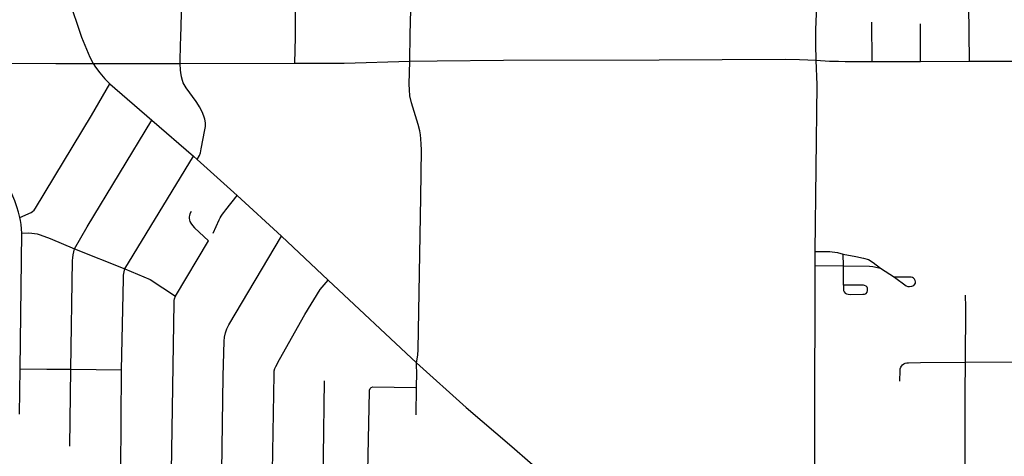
# Model space of a CAD drawing. Extents: x 1410746 to 1533160, y 578873 to 704954.
# Tile 130 of 227: x 1475707 to 1482220, y 657044 to 659930. Entities that reach past the tile are written whole.
import ezdxf

# ---------------------------------------------------------------- set-up
doc = ezdxf.new("R2010")
doc.units = 0
doc.header["$MEASUREMENT"] = 0
doc.layers.add('MC_STREETS', color=254, linetype='CONTINUOUS')

msp = doc.modelspace()

# ---------------------------------------------------------------- linework, layer by layer
at = {"layer": 'MC_STREETS'}
for p, q in [((1480973.285675, 659864.479075), (1481008.9226, 660657.867975)), ((1478289.81545, 659832.482975), (1478304.053875, 660340.5719)), ((1481345.565175, 659654.606725), (1481345.0596, 659915.10785)), ((1481667.03205, 659653.171375), (1481667.0373, 659902.371)), ((1478286.91775, 659656.9724), (1478289.81545, 659832.482975)), ((1475379.31415, 659644.1981), (1475945.23135, 659640.28745)), ((1475945.23135, 659640.28745), (1476193.058725, 659641.172325)), ((1476193.058725, 659641.172325), (1476768.756425, 659640.53885)), ((1476768.756425, 659640.53885), (1477527.29985, 659642.9693)), ((1478286.91775, 659656.9724), (1478468.69925, 659658.974575)), ((1481167.5822, 659655.066425), (1481345.565175, 659654.606725)), ((1481345.565175, 659654.606725), (1481667.03205, 659653.171375)), ((1481667.03205, 659653.171375), (1481989.1377, 659655.735675)), ((1481989.1377, 659655.735675), (1482330.7085, 659656.577125)), ((1476180.9963, 659297.863525), (1476303.919975, 659506.72785)), ((1476303.919975, 659506.72785), (1476580.80355, 659266.109325)), ((1476580.80355, 659266.109325), (1476857.2162, 659028.210675)), ((1476402.970325, 658282.69795), (1476857.2162, 659028.210675)), ((1476857.2162, 659028.210675), (1476881.682075, 659006.92725)), ((1476881.682075, 659006.92725), (1477145.857375, 658767.953325)), ((1477145.857375, 658767.953325), (1477437.99425, 658499.251775)), ((1475710.238525, 657621.207925), (1475721.09395, 658520.006925)), ((1477437.99425, 658499.251775), (1477747.701975, 658208.718875)), ((1475908.46505, 658483.16165), (1476069.990025, 658416.4309)), ((1476738.233975, 658102.26645), (1476955.111025, 658467.4349)), ((1476069.990025, 658416.4309), (1476402.970325, 658282.69795)), ((1480969.376825, 658305.1047), (1480970.113425, 658396.900075)), ((1481156.322125, 658302.94705), (1481154.440875, 658380.584675)), ((1480968.892275, 657979.520225), (1480969.376825, 658305.1047)), ((1480969.376825, 658305.1047), (1481156.322125, 658302.94705)), ((1481155.538125, 658175.9375), (1481156.322125, 658302.94705)), ((1481400.830475, 658288.41425), (1481494.658225, 658227.762575)), ((1477747.701975, 658208.718875), (1478332.066125, 657662.705025)), ((1481964.8758, 658029.4965), (1481964.695475, 658109.49085)), ((1480966.8126, 657540.0721), (1480968.892275, 657979.520225)), ((1481962.76715, 657667.07045), (1481964.8758, 658029.4965)), ((1478332.066125, 657662.705025), (1478660.87355, 657366.269575)), ((1481665.163625, 657663.5659), (1481962.76715, 657667.07045)), ((1481961.731675, 657466.786375), (1481962.76715, 657667.07045)), ((1481962.76715, 657667.07045), (1482282.957, 657669.26065)), ((1475706.101725, 657321.4467), (1475710.238525, 657621.207925)), ((1475710.238525, 657621.207925), (1475887.5595, 657619.154475)), ((1475887.5595, 657619.154475), (1476045.7723, 657619.064225)), ((1476039.659475, 657109.9341), (1476045.7723, 657619.064225)), ((1476045.7723, 657619.064225), (1476380.1614, 657615.85425)), ((1476375.3238, 656946.314575), (1476380.1614, 657615.85425)), ((1480966.384175, 656971.0777), (1480966.8126, 657540.0721)), ((1478329.994075, 657318.723325), (1478332.737925, 657499.305925)), ((1481961.4317, 657408.763425), (1481961.731675, 657466.786375)), ((1481960.86105, 657298.389975), (1481961.4317, 657408.763425)), ((1478660.87355, 657366.269575), (1478961.570975, 657108.42555)), ((1481960.75675, 657137.26425), (1481960.86105, 657298.389975)), ((1481960.64485, 656979.525475), (1481960.75675, 657137.26425))]:
    msp.add_line(p, q, dxfattribs=at)
for points in [[(1481989.1377, 659655.735675), (1481985.497875, 660029.530375), (1481987.53075, 660094.58175), (1481992.612875, 660146.7584), (1481998.3725, 660185.956175)], [(1476043.13845, 660031.3304), (1476103.211475, 659854.193925), (1476116.7751, 659814.583125), (1476171.840625, 659683.4492), (1476193.058725, 659641.172325)], [(1476768.756425, 659640.53885), (1476767.882725, 659682.453475), (1476769.7702, 659736.337225), (1476773.489025, 659841.191675), (1476774.1793, 659862.3094), (1476777.43095, 660001.0552)], [(1477527.29985, 659642.9693), (1477531.181725, 659814.492575), (1477531.782525, 660003.875125)], [(1480975.495275, 659662.58295), (1480972.586325, 659767.615025), (1480973.285675, 659864.479075)], [(1479936.576175, 659665.5281), (1480770.200125, 659669.5274), (1480866.120275, 659666.923225), (1480975.495275, 659662.58295)], [(1476193.058725, 659641.172325), (1476209.20085, 659616.641025), (1476237.630425, 659578.2611), (1476269.850625, 659540.354975), (1476303.919975, 659506.72785)], [(1476881.682075, 659006.92725), (1476895.62325, 659032.3699), (1476902.94235, 659051.190475), (1476908.39525, 659076.10735), (1476932.521825, 659201.62865), (1476935.75445, 659223.4255), (1476935.4608, 659237.275875), (1476935.13175, 659249.30505), (1476930.7935, 659271.97725), (1476927.6767, 659285.1534), (1476919.440825, 659309.72325), (1476904.554375, 659339.1579), (1476896.704, 659354.6116), (1476890.152175, 659364.5755), (1476873.94145, 659389.749575), (1476807.96925, 659480.8954), (1476794.727825, 659501.59065), (1476789.047375, 659512.994825), (1476783.444375, 659528.405225), (1476777.16815, 659552.5725), (1476772.928975, 659580.34375), (1476770.739675, 659597.8739), (1476768.756425, 659640.53885)], [(1477527.29985, 659642.9693), (1477853.731975, 659642.99845), (1478286.91775, 659656.9724)], [(1478332.066125, 657662.705025), (1478340.909975, 657713.0383), (1478343.3635, 657749.094), (1478361.4591, 658757.9263), (1478365.15135, 659070.095775), (1478363.631925, 659106.562025), (1478361.005325, 659142.840175), (1478358.40115, 659169.315875), (1478353.62685, 659196.2256), (1478343.3817, 659236.895), (1478299.286625, 659381.636425), (1478288.8234, 659427.9736), (1478284.588275, 659467.086175), (1478283.34265, 659504.20575), (1478286.91775, 659656.9724)], [(1478468.69925, 659658.974575), (1478908.503025, 659662.31465), (1479936.576175, 659665.5281)], [(1480970.113425, 658396.900075), (1480981.40055, 659500.210225), (1480975.495275, 659662.58295)], [(1480975.495275, 659662.58295), (1481063.277375, 659657.201425), (1481123.932775, 659655.6385), (1481167.5822, 659655.066425)], [(1475708.0397, 658622.058925), (1475782.699875, 658656.111825), (1475792.615575, 658663.3087), (1475801.731625, 658671.6251), (1475811.967175, 658684.899325), (1476180.9963, 659297.863525)], [(1476069.990025, 658416.4309), (1476154.010275, 658562.029525), (1476580.80355, 659266.109325)], [(1475708.0397, 658622.058925), (1475699.727725, 658657.04565), (1475688.9078, 658693.609575), (1475675.47615, 658732.785225), (1475662.4176, 658764.49885), (1475650.47835, 658790.615925), (1475634.07725, 658822.0546), (1475612.5983, 658859.2691), (1475590.6784, 658892.3878)], [(1476986.169, 658520.045825), (1477026.832375, 658607.18165), (1477033.0636, 658619.501475), (1477040.293175, 658632.0067), (1477049.085925, 658645.4889), (1477056.5109, 658656.0402), (1477069.9931, 658673.430275), (1477145.857375, 658767.953325)], [(1476840.576575, 658661.92685), (1476833.6072, 658647.213725), (1476830.5097, 658636.95325), (1476828.573775, 658627.079975), (1476827.8239, 658617.37435), (1476829.31385, 658604.3372), (1476832.107525, 658597.073625), (1476838.812375, 658584.967675), (1476850.44985, 658569.00185), (1476863.03345, 658554.095125), (1476955.111025, 658467.4349)], [(1475721.09395, 658520.006925), (1475719.138275, 658547.957625), (1475715.83005, 658577.31825), (1475711.864825, 658601.946775), (1475708.0397, 658622.058925)], [(1475721.09395, 658520.006925), (1475768.4317, 658520.7065), (1475788.25295, 658519.307375), (1475805.275875, 658517.675025), (1475821.83245, 658514.41035), (1475842.586425, 658508.580575), (1475908.46505, 658483.16165)], [(1477044.80835, 656946.452375), (1477052.74995, 657574.034125), (1477059.209775, 657806.09505), (1477061.5972, 657831.163), (1477067.565775, 657860.408975), (1477077.712325, 657887.2675), (1477090.84315, 657913.529175), (1477437.99425, 658499.251775)], [(1476045.7723, 657619.064225), (1476057.183, 658337.7642), (1476058.091875, 658355.94175), (1476060.212575, 658375.028175), (1476064.15105, 658395.629375), (1476069.990025, 658416.4309)], [(1480970.113425, 658396.900075), (1481065.4083, 658396.900075), (1481080.827525, 658396.207675), (1481116.984275, 658391.1411), (1481154.440875, 658380.584675)], [(1481154.440875, 658380.584675), (1481237.32555, 658364.78385), (1481289.12435, 658354.68085), (1481320.9832, 658345.3249), (1481352.653425, 658326.1363), (1481400.830475, 658288.41425)], [(1481156.322125, 658302.94705), (1481329.695775, 658301.4385), (1481349.593375, 658298.5061), (1481400.830475, 658288.41425)], [(1476380.1614, 657615.85425), (1476393.734325, 658216.765575), (1476394.75055, 658241.155375), (1476397.799275, 658263.258625), (1476402.970325, 658282.69795)], [(1476402.970325, 658282.69795), (1476570.63155, 658213.665825), (1476738.233975, 658102.26645)], [(1477378.959025, 656945.348275), (1477389.7184, 657584.776275), (1477390.92735, 657608.149525), (1477394.957225, 657623.866), (1477400.59905, 657638.373525), (1477425.584225, 657683.508075), (1477594.0553, 657980.708175), (1477695.05705, 658145.98015), (1477747.701975, 658208.718875)], [(1481315.82065, 658146.5923), (1481314.7491, 658154.629), (1481312.682375, 658161.863975), (1481305.5108, 658168.924025), (1481296.597425, 658173.1028), (1481289.165575, 658174.854725), (1481281.12885, 658175.52445), (1481155.538125, 658175.9375)], [(1481155.538125, 658175.9375), (1481156.068625, 658152.24175), (1481157.4833, 658140.924375), (1481160.619025, 658131.6311), (1481168.60555, 658123.098325), (1481177.22365, 658118.196425), (1481188.42925, 658115.637125), (1481201.51495, 658114.75295), (1481283.93945, 658115.057225), (1481294.523375, 658115.784925), (1481301.622475, 658116.990425), (1481307.6709, 658120.42705), (1481313.759475, 658130.14685), (1481315.552775, 658140.296875), (1481315.82065, 658146.5923)], [(1481632.702475, 658197.390975), (1481631.04915, 658206.559475), (1481626.99095, 658214.82615), (1481619.88385, 658221.544975), (1481614.015875, 658225.375425), (1481605.1183, 658227.762575), (1481596.43775, 658227.979575), (1481494.658225, 658227.762575)], [(1481494.658225, 658227.762575), (1481571.047125, 658171.33895), (1481582.765875, 658167.4327), (1481593.62365, 658165.9776), (1481608.73525, 658167.838725), (1481621.496375, 658173.7872), (1481629.537375, 658182.740925), (1481632.401875, 658188.974), (1481632.702475, 658197.390975)], [(1476710.3402, 656946.011425), (1476728.12665, 658058.7003), (1476729.172225, 658073.338525), (1476731.96045, 658084.142925), (1476738.233975, 658102.26645)], [(1478332.737925, 657499.305925), (1478334.2418, 657598.280075), (1478331.705425, 657642.8074), (1478332.066125, 657662.705025)], [(1481529.722425, 657539.79015), (1481530.547, 657611.8465), (1481531.8757, 657622.910525), (1481535.9927, 657634.232275), (1481540.367025, 657640.9224), (1481547.314475, 657648.12715), (1481555.805775, 657654.559975), (1481565.32635, 657659.4489), (1481575.104225, 657661.764725), (1481585.91135, 657662.793975), (1481665.163625, 657663.5659)], [(1477720.1925, 656946.493725), (1477717.5101, 656979.48995), (1477716.5906, 657003.79525), (1477716.307275, 657045.743225), (1477724.141775, 657543.980075)], [(1478009.587975, 656945.252375), (1478020.06615, 657472.846675), (1478021.111725, 657482.25695), (1478024.597025, 657492.015775)], [(1478024.597025, 657492.015775), (1478032.6132, 657499.334875), (1478043.41775, 657503.1857), (1478324.726275, 657499.41335), (1478332.737925, 657499.305925)], [(1478961.570975, 657108.42555), (1479083.60115, 657002.49515), (1479149.10665, 656947.308675)]]:
    msp.add_lwpolyline(points, dxfattribs=at)

doc.saveas('drawing.dxf')
